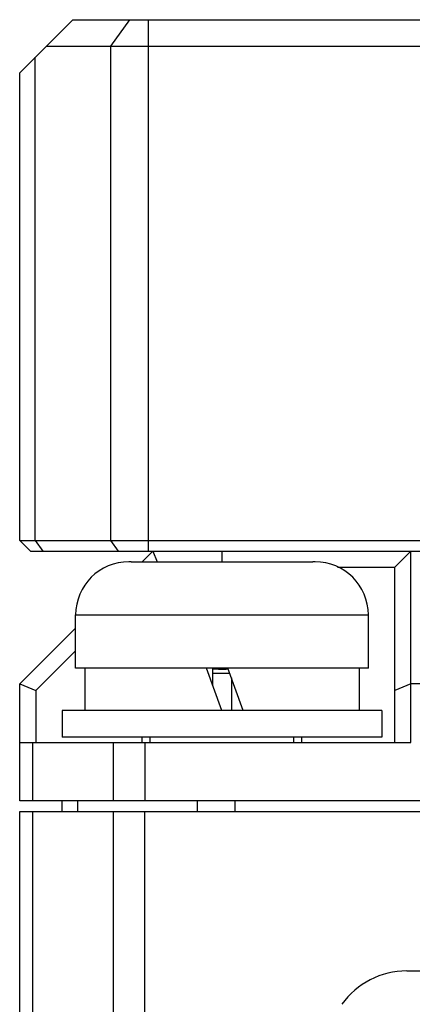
# Model space of a CAD drawing. Header units: millimetres. Extents: x 0 to 420, y 0 to 297.
# Tile 42 of 54: x 242.61 to 247.53, y 94.85 to 107.2. Entities that reach past the tile are written whole.
import ezdxf

# ---------------------------------------------------------------- set-up
doc = ezdxf.new("R2010")
doc.units = ezdxf.units.MM
doc.header["$LTSCALE"] = 23.1
doc.layers.add('00_COMPONENTS', color=7, linetype='CONTINUOUS')

msp = doc.modelspace()

# ---------------------------------------------------------------- linework, layer by layer
at = {"layer": '00_COMPONENTS', "color": 7}
for p, q in [((242.6105, 106.5358), (243.2772, 107.2025)), ((243.2772, 107.2025), (301.9439, 107.2025)), ((243.9843, 107.2025), (243.7486, 106.8692)), ((244.22, 107.2025), (244.22, 100.5358)), ((242.9439, 106.8692), (302.2772, 106.8692)), ((243.7486, 106.8692), (243.7486, 100.6692)), ((242.8058, 100.6692), (242.8058, 106.7311)), ((242.6105, 100.6692), (242.6105, 106.5358)), ((242.6105, 100.6692), (242.7439, 100.5358)), ((242.6105, 100.6692), (302.6105, 100.6692)), ((242.8058, 100.6692), (242.9001, 100.5358)), ((243.7486, 100.6692), (243.8429, 100.5358)), ((242.7439, 100.5358), (302.4772, 100.5358)), ((244.2772, 100.5358), (244.1439, 100.4025)), ((244.2772, 100.5358), (244.3324, 100.4025)), ((245.1439, 100.5358), (245.1439, 100.4026)), ((247.5105, 100.5358), (247.3105, 100.3358)), ((247.5105, 98.1358), (247.5105, 100.5358)), ((243.9773, 100.4018), (243.9772, 100.4025)), ((244.0081, 100.4025), (244.8772, 100.4025)), ((244.8772, 100.4018), (244.8772, 100.4025)), ((245.4105, 100.4025), (245.4105, 100.4018)), ((245.4105, 100.4025), (246.2796, 100.4025)), ((246.3105, 100.4025), (246.3104, 100.4018)), ((246.5892, 100.3358), (247.3105, 100.3358)), ((247.3105, 98.1358), (247.3105, 100.3358)), ((243.3105, 99.0692), (243.3105, 99.7358)), ((243.3105, 99.7358), (246.9772, 99.7358)), ((246.9772, 99.0692), (246.9772, 99.7358)), ((243.3105, 99.5692), (242.6105, 98.8692)), ((243.3105, 99.2863), (242.8105, 98.7863)), ((246.9772, 99.0692), (243.3105, 99.0692)), ((243.4272, 99.0692), (243.4272, 98.5358)), ((245.1439, 98.5358), (244.9497, 99.0692)), ((245.4105, 98.5358), (245.2164, 99.0692)), ((246.8605, 99.0692), (246.8605, 98.5358)), ((245.0267, 99.0602), (245.0267, 98.8578)), ((245.2407, 99.0025), (245.0267, 99.0025)), ((245.261, 98.9465), (245.261, 98.5358)), ((242.6105, 97.4025), (242.6105, 98.8692)), ((242.6105, 98.8692), (242.8105, 98.7863)), ((247.5105, 98.8692), (247.3105, 98.7863)), ((297.7106, 98.8692), (247.5105, 98.8692)), ((242.8105, 98.7863), (242.8105, 98.1358)), ((243.1439, 98.5358), (243.1439, 98.2025)), ((247.1439, 98.5358), (243.1439, 98.5358)), ((247.1439, 98.5358), (247.1439, 98.2025)), ((247.1439, 98.2025), (243.1439, 98.2025)), ((244.1439, 98.1358), (244.1439, 98.2025)), ((244.2439, 98.1358), (244.2439, 98.2025)), ((246.0439, 98.1358), (246.0439, 98.2025)), ((246.1439, 98.1358), (246.1439, 98.2025)), ((242.6105, 98.1358), (247.5105, 98.1358)), ((242.7755, 97.4025), (242.7755, 98.1358)), ((243.7789, 98.1358), (243.7789, 97.4025)), ((244.1772, 98.1358), (244.1772, 97.4025)), ((302.6105, 97.4025), (242.6105, 97.4025)), ((243.1439, 97.2692), (243.1439, 97.4025)), ((243.3391, 97.2692), (243.3391, 97.4025)), ((244.8362, 97.2692), (244.8362, 97.4025)), ((245.3076, 97.2692), (245.3076, 97.4025)), ((242.6105, 70.8025), (242.6105, 97.2692)), ((242.6105, 97.2692), (302.6105, 97.2692)), ((242.7723, 97.2692), (242.7723, 71.3322)), ((243.7821, 97.2692), (243.7821, 71.3339)), ((244.1727, 97.2692), (244.1727, 71.3311)), ((247.4585, 95.2692), (287.9264, 95.2692))]:
    msp.add_line(p, q, dxfattribs=at)
for centre, radius, start, end in [((243.9772, 99.7358), 0.6667, 90, 180), ((244.0081, 99.7005), 0.702, 89.99928, 92.51106), ((246.2796, 99.7005), 0.702, 87.48894, 90.00072), ((246.3105, 99.7358), 0.6667, 0, 90), ((247.4585, 94.2692), 1, 90, 144.46232)]:
    msp.add_arc(centre, radius, start, end, dxfattribs=at)
for points in [[(244.8772, 100.4018), (244.9661, 100.4027), (245.1439, 100.4023), (245.3216, 100.4027), (245.4105, 100.4018)], [(245.0267, 99.0602), (245.0912, 99.056), (245.156, 99.0545), (245.2205, 99.0579)]]:
    msp.add_open_spline(points, degree=3, dxfattribs=at)

doc.saveas('drawing.dxf')
